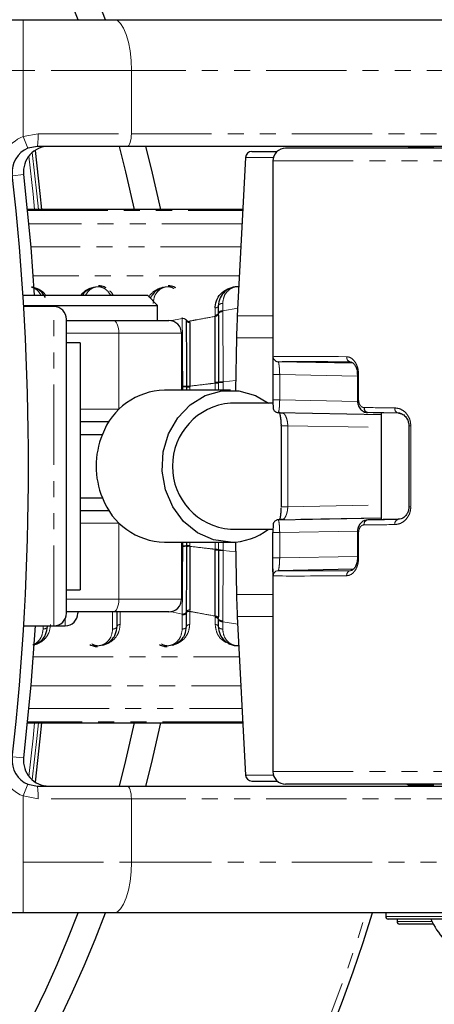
# Paper-space layout 'Wall Base Bracket' of a CAD drawing. Header units: millimetres. Extents: x 245 to 9339, y 492 to 8064.
# Tile 37 of 57: x 680 to 713, y 6021 to 6099. Entities that reach past the tile are written whole.
import ezdxf

# ---------------------------------------------------------------- set-up
doc = ezdxf.new("R2010")
doc.units = ezdxf.units.MM
doc.linetypes.add('PHANTOM', pattern=[12.7, 6.35, -1.27, 1.27, -1.27, 1.27, -1.27])
doc.layers.add('COMPONENT_GEOMETRY', color=7, linetype='Continuous')
doc.styles.add('SLDTEXTSTYLE0', font='TXT', dxfattribs={"width": 0.75})
doc.dimstyles.new('SLDDIMSTYLE0', dxfattribs={"dimtxt": 50, "dimasz": 3.302, "dimexe": 0, "dimexo": 0.0625, "dimgap": 12.5, "dimtad": 0, "dimtih": 1, "dimtoh": 1, "dimdec": 0, "dimrnd": 1e-09, "dimzin": 12, "dimdsep": 46, "dimtxsty": 'SLDTEXTSTYLE0', "dimsah": 1, "dimcen": 0.09, "dimadec": 0, "dimazin": 3, "dimtfac": 1, "dimtdec": 0, "dimtofl": 0, "dimtmove": 0, "dimatfit": 3, "dimfxl": 1, "dimfrac": 2, "dimtolj": 1, "dimtzin": 12, "dimarcsym": 0})

# ---------------------------------------------------------------- blocks, each defined once
blk = doc.blocks.new('_D_20')
at = {"layer": 'COMPONENT_GEOMETRY', "color": 7}
for p, q in [((4544.13, 6062.357), (4544.13, 3865.868)), ((463.185, 5957.357), (463.185, 3865.868)), ((463.185, 3869.043), (2429.769, 3869.043)), ((4544.13, 3869.043), (2577.546, 3869.043))]:
    blk.add_line(p, q, dxfattribs=at)
for points in [[(463.185, 3869.043), (466.487, 3868.535), (466.487, 3869.551)], [(4544.13, 3869.043), (4540.828, 3869.551), (4540.828, 3868.535)]]:
    blk.add_solid(points, dxfattribs=at)
at = {"layer": 'COMPONENT_GEOMETRY', "color": 7, "insert": (2429.769, 3893.809), "char_height": 50, "attachment_point": 1, "style": 'SLDTEXTSTYLE0'}
blk.add_mtext('4081', dxfattribs=at)

psp = doc.layouts.new('Wall Base Bracket')

# ---------------------------------------------------------------- linework, layer by layer
at = {"color": 7, "linetype": 'Continuous', "lineweight": 25}
for p, q in [((670.043, 6098.877), (680.268, 6098.877)), ((680.268, 6098.877), (687.45, 6098.877)), ((687.45, 6098.877), (729.859, 6098.877)), ((681.394, 6088.877), (680.643, 6088.731)), ((688.476, 6088.877), (681.394, 6088.877)), ((730.885, 6088.877), (688.476, 6088.877)), ((698.35, 6088.477), (700.351, 6088.477)), ((734.455, 6088.727), (701.013, 6088.727)), ((710.819, 6088.777), (712.676, 6088.777)), ((712.676, 6088.877), (712.676, 6088.727)), ((712.676, 6088.877), (712.676, 6088.727)), ((697.85, 6088.003), (697.195, 6075.498)), ((700.013, 6087.727), (700.013, 6071.716)), ((697.635, 6083.885), (680.596, 6083.885)), ((680.246, 6077.127), (690.085, 6077.127)), ((690.885, 6076.327), (690.085, 6077.127)), ((680.297, 6076.327), (690.885, 6076.327)), ((682.685, 6076.227), (680.303, 6076.227)), ((690.885, 6075.127), (690.885, 6076.327)), ((695.695, 6076.275), (695.695, 6075.701)), ((683.685, 6052.027), (683.685, 6075.227)), ((683.685, 6075.127), (687.388, 6075.127)), ((687.388, 6075.127), (691.785, 6075.127)), ((692.785, 6074.127), (692.785, 6069.627)), ((697.134, 6073.754), (697.062, 6069.609)), ((684.785, 6073.377), (683.685, 6073.377)), ((684.785, 6073.377), (684.785, 6053.877)), ((706.353, 6071.762), (700.429, 6071.871)), ((700.015, 6070.863), (700.015, 6068.862)), ((706.688, 6070.863), (706.688, 6068.862)), ((696.65, 6069.627), (691.439, 6069.627)), ((693.203, 6069.627), (693.203, 6069.887)), ((706.688, 6068.862), (706.688, 6068.862)), ((700.055, 6068.607), (696.65, 6068.607)), ((700.423, 6067.859), (708.576, 6067.708)), ((710.069, 6067.811), (707.504, 6067.859)), ((708.576, 6067.838), (708.576, 6059.415)), ((687.049, 6067.127), (684.785, 6067.127)), ((700.652, 6066.819), (700.652, 6060.435)), ((700.652, 6066.819), (700.652, 6066.819)), ((710.757, 6066.819), (710.757, 6060.435)), ((684.785, 6060.127), (687.049, 6060.127)), ((700.423, 6059.395), (708.576, 6059.546)), ((709.944, 6059.441), (707.504, 6059.395)), ((696.65, 6058.647), (700.015, 6058.647)), ((700.015, 6056.391), (700.015, 6058.391)), ((706.688, 6058.391), (706.688, 6056.391)), ((706.688, 6058.391), (706.688, 6058.391)), ((691.439, 6057.627), (696.65, 6057.627)), ((692.785, 6057.627), (692.785, 6053.127)), ((693.203, 6057.367), (693.203, 6057.627)), ((697.062, 6057.644), (697.134, 6053.5)), ((700.013, 6055.538), (700.013, 6039.527)), ((706.362, 6055.492), (700.429, 6055.383)), ((683.685, 6053.877), (684.785, 6053.877)), ((687.388, 6052.127), (683.685, 6052.127)), ((684.585, 6052.127), (684.585, 6052.028)), ((691.785, 6052.127), (687.388, 6052.127)), ((687.685, 6050.979), (687.685, 6052.127)), ((693.185, 6050.979), (693.185, 6052.077)), ((697.195, 6051.755), (697.85, 6039.251)), ((680.305, 6051.027), (682.685, 6051.027)), ((682.685, 6051.027), (683.585, 6051.027)), ((695.695, 6051.553), (695.695, 6050.979)), ((680.596, 6043.369), (697.635, 6043.369)), ((680.643, 6038.523), (681.394, 6038.377)), ((698.35, 6038.777), (700.351, 6038.777)), ((734.455, 6038.527), (701.013, 6038.527)), ((712.676, 6038.527), (712.676, 6038.377)), ((712.676, 6038.527), (712.676, 6038.377)), ((681.394, 6038.377), (688.476, 6038.377)), ((688.476, 6038.377), (730.885, 6038.377)), ((710.819, 6038.477), (712.676, 6038.477)), ((680.268, 6028.377), (670.043, 6028.377)), ((687.45, 6028.377), (680.268, 6028.377)), ((729.859, 6028.377), (687.45, 6028.377)), ((708.926, 6028.377), (708.926, 6028.077)), ((708.926, 6028.377), (708.926, 6028.077)), ((726.226, 6027.877), (709.126, 6027.877)), ((726.226, 6027.877), (709.126, 6027.877)), ((709.826, 6027.877), (709.826, 6027.677)), ((712.689, 6027.477), (710.026, 6027.477))]:
    psp.add_line(p, q, dxfattribs=at)
at = {"color": 8, "linetype": 'PHANTOM', "lineweight": 18}
for p, q in [((680.268, 6098.877), (680.268, 6094.877)), ((680.268, 6094.877), (670.36, 6094.877)), ((688.818, 6094.877), (680.268, 6094.877)), ((680.268, 6089.658), (680.268, 6094.877)), ((688.818, 6089.877), (688.818, 6094.877)), ((731.227, 6094.877), (688.818, 6094.877)), ((680.268, 6089.658), (681.441, 6089.877)), ((681.441, 6089.877), (688.818, 6089.877)), ((688.818, 6089.877), (731.227, 6089.877)), ((680.268, 6089.658), (680.643, 6088.731)), ((700.051, 6088.003), (697.85, 6088.003)), ((700.013, 6087.727), (734.694, 6087.727)), ((680.306, 6086.655), (679.417, 6086.556)), ((697.635, 6083.884), (680.596, 6083.884)), ((680.603, 6083.812), (697.631, 6083.812)), ((697.576, 6082.758), (680.703, 6082.758)), ((697.481, 6080.952), (680.862, 6080.952)), ((697.361, 6078.665), (681.04, 6078.665)), ((682.685, 6051.027), (682.685, 6076.227)), ((695.448, 6075.559), (695.448, 6076.127)), ((696.04, 6076.481), (696.04, 6075.899)), ((696.04, 6075.899), (697.227, 6076.107)), ((696.04, 6075.899), (696.04, 6075.835)), ((691.881, 6075.107), (692.84, 6075.3)), ((692.84, 6075.3), (692.84, 6075.368)), ((693.185, 6075.11), (693.185, 6075.177)), ((693.432, 6075.086), (693.431, 6075.041)), ((693.431, 6075.041), (693.431, 6074.976)), ((695.448, 6075.454), (695.448, 6075.559)), ((695.695, 6075.701), (695.695, 6075.638)), ((697.195, 6075.498), (700.013, 6075.498)), ((687.838, 6074.127), (683.685, 6074.127)), ((687.838, 6074.127), (687.838, 6068.127)), ((692.785, 6074.127), (687.838, 6074.127)), ((700.013, 6073.754), (697.134, 6073.754)), ((697.076, 6070.394), (696.082, 6070.284)), ((700.545, 6070.863), (700.015, 6070.863)), ((700.545, 6070.863), (706.688, 6070.749)), ((700.545, 6068.862), (700.545, 6070.863)), ((706.688, 6070.863), (706.785, 6070.863)), ((706.785, 6068.862), (706.785, 6070.863)), ((692.885, 6069.907), (692.785, 6069.894)), ((692.885, 6069.907), (692.885, 6069.953)), ((692.885, 6069.627), (692.885, 6069.907)), ((693.203, 6069.932), (693.203, 6069.961)), ((693.203, 6069.887), (693.203, 6069.932)), ((693.431, 6069.948), (693.431, 6069.917)), ((693.431, 6069.917), (693.431, 6069.873)), ((693.431, 6069.873), (693.431, 6069.627)), ((695.449, 6070.212), (695.449, 6070.252)), ((695.449, 6070.185), (695.449, 6070.212)), ((695.449, 6069.627), (695.449, 6070.185)), ((695.713, 6070.267), (695.713, 6070.225)), ((695.713, 6070.226), (695.713, 6070.197)), ((695.713, 6070.197), (695.713, 6069.627)), ((696.082, 6070.284), (696.082, 6070.242)), ((700.545, 6068.862), (700.015, 6068.862)), ((706.694, 6068.749), (700.545, 6068.862)), ((706.688, 6068.862), (706.785, 6068.862)), ((684.785, 6068.127), (687.838, 6068.127)), ((687.838, 6068.127), (687.838, 6068.101)), ((708.576, 6067.689), (700.747, 6067.833)), ((701.182, 6066.819), (700.652, 6066.819)), ((701.182, 6066.819), (708.576, 6066.683)), ((701.182, 6066.819), (701.182, 6060.435)), ((710.758, 6066.819), (710.913, 6066.819)), ((710.913, 6066.819), (710.913, 6060.435)), ((701.182, 6060.435), (700.652, 6060.435)), ((701.182, 6060.435), (708.576, 6060.571)), ((710.757, 6060.435), (710.913, 6060.435)), ((708.576, 6059.565), (700.747, 6059.421)), ((687.838, 6059.127), (684.785, 6059.127)), ((687.838, 6059.153), (687.838, 6059.127)), ((687.838, 6059.127), (687.838, 6053.127)), ((700.545, 6058.391), (700.015, 6058.391)), ((706.705, 6058.505), (700.545, 6058.391)), ((700.545, 6058.391), (700.545, 6056.391)), ((706.688, 6058.391), (706.785, 6058.391)), ((706.785, 6058.391), (706.785, 6056.391)), ((692.885, 6057.347), (692.785, 6057.359)), ((692.885, 6057.301), (692.885, 6057.347)), ((693.203, 6057.322), (693.203, 6057.367)), ((693.203, 6057.292), (693.203, 6057.322)), ((693.431, 6057.627), (693.431, 6057.381)), ((693.431, 6057.381), (693.431, 6057.336)), ((693.431, 6057.336), (693.431, 6057.306)), ((695.449, 6057.069), (695.449, 6057.627)), ((695.713, 6057.627), (695.713, 6057.057)), ((696.082, 6057.627), (696.082, 6057.011)), ((695.449, 6057.042), (695.449, 6057.069)), ((695.449, 6057.002), (695.449, 6057.042)), ((695.713, 6057.057), (695.713, 6057.028)), ((695.713, 6057.029), (695.713, 6056.987)), ((696.082, 6057.011), (696.082, 6056.97)), ((697.076, 6056.86), (696.082, 6056.97)), ((700.545, 6056.391), (700.015, 6056.391)), ((700.545, 6056.391), (706.688, 6056.504)), ((706.785, 6056.391), (706.688, 6056.391)), ((700.013, 6053.5), (697.134, 6053.5)), ((683.685, 6053.127), (687.838, 6053.127)), ((687.838, 6053.127), (692.785, 6053.127)), ((687.34, 6050.772), (687.34, 6052.127)), ((687.932, 6052.127), (687.932, 6051.127)), ((691.881, 6052.147), (692.84, 6051.954)), ((692.84, 6050.772), (692.84, 6051.886)), ((693.185, 6052.077), (693.185, 6052.144)), ((693.431, 6052.277), (693.431, 6052.168)), ((693.432, 6052.168), (693.432, 6051.127)), ((695.448, 6051.757), (695.449, 6051.8)), ((695.448, 6051.695), (695.448, 6051.757)), ((697.195, 6051.755), (700.013, 6051.755)), ((681.84, 6050.772), (681.84, 6051.027)), ((683.585, 6051.027), (683.585, 6051.591)), ((695.448, 6051.127), (695.448, 6051.695)), ((695.695, 6051.658), (695.695, 6051.616)), ((695.695, 6051.616), (695.695, 6051.553)), ((696.04, 6051.419), (696.04, 6051.355)), ((696.04, 6051.355), (697.227, 6051.147)), ((696.04, 6051.355), (696.04, 6050.772)), ((681.04, 6048.589), (697.361, 6048.589)), ((680.862, 6046.302), (697.481, 6046.302)), ((680.703, 6044.496), (697.576, 6044.496)), ((680.596, 6043.369), (697.635, 6043.369)), ((697.631, 6043.441), (680.603, 6043.441)), ((680.306, 6040.598), (679.417, 6040.697)), ((700.013, 6039.527), (734.694, 6039.527)), ((680.268, 6037.596), (680.643, 6038.523)), ((700.051, 6039.251), (697.85, 6039.251)), ((680.268, 6037.596), (680.268, 6032.377)), ((681.441, 6037.377), (680.268, 6037.596)), ((688.818, 6037.377), (681.441, 6037.377)), ((688.818, 6037.377), (688.818, 6032.377)), ((731.227, 6037.377), (688.818, 6037.377)), ((670.36, 6032.377), (680.268, 6032.377)), ((680.268, 6028.377), (680.268, 6032.377)), ((680.268, 6032.377), (688.818, 6032.377)), ((688.818, 6032.377), (731.227, 6032.377)), ((708.926, 6028.077), (726.426, 6028.077)), ((709.826, 6027.677), (712.588, 6027.677))]:
    psp.add_line(p, q, dxfattribs=at)
at = {"color": 8, "linetype": 'PHANTOM', "lineweight": 18, "flags": 128}
for points in [[(687.45, 6098.877), (687.717, 6098.8), (687.974, 6098.572), (688.21, 6098.203), (688.418, 6097.705), (688.588, 6097.099), (688.714, 6096.408), (688.792, 6095.657), (688.818, 6094.877)], [(688.818, 6089.877), (688.812, 6089.682), (688.792, 6089.494), (688.761, 6089.321), (688.718, 6089.17), (688.666, 6089.045), (688.607, 6088.953), (688.543, 6088.896), (688.476, 6088.877)], [(680.986, 6088.39), (681.345, 6085.13), (681.468, 6083.885)], [(681.174, 6083.885), (681.054, 6085.1), (680.724, 6088.116)], [(687.388, 6075.127), (687.476, 6075.108), (687.56, 6075.051), (687.638, 6074.958), (687.706, 6074.834), (687.762, 6074.682), (687.804, 6074.51), (687.83, 6074.322), (687.838, 6074.127)], [(687.388, 6052.127), (687.476, 6052.146), (687.56, 6052.203), (687.638, 6052.295), (687.706, 6052.42), (687.762, 6052.571), (687.804, 6052.744), (687.83, 6052.932), (687.838, 6053.127)], [(680.724, 6039.138), (681.054, 6042.154), (681.174, 6043.369)], [(681.468, 6043.369), (681.345, 6042.124), (680.986, 6038.864)], [(688.476, 6038.377), (688.543, 6038.358), (688.607, 6038.301), (688.666, 6038.208), (688.718, 6038.084), (688.761, 6037.932), (688.792, 6037.76), (688.812, 6037.572), (688.818, 6037.377)], [(687.45, 6028.377), (687.717, 6028.454), (687.974, 6028.681), (688.21, 6029.051), (688.418, 6029.548), (688.588, 6030.155), (688.714, 6030.846), (688.792, 6031.597), (688.818, 6032.377)]]:
    psp.add_lwpolyline(points, dxfattribs=at)
at = {"color": 7, "linetype": 'Continuous', "lineweight": 25, "flags": 128}
for points in [[(681.214, 6088.56), (681.589, 6085.155), (681.715, 6083.885)], [(689.068, 6083.885), (688.391, 6086.861), (687.876, 6088.877)], [(689.945, 6088.877), (690.387, 6087.116), (691.111, 6083.885)], [(680.306, 6086.655), (680.865, 6080.914), (681.146, 6077.127)], [(696.65, 6057.627), (695.306, 6057.815), (694.047, 6058.369), (692.951, 6059.253), (692.087, 6060.412), (691.51, 6061.773), (691.256, 6063.25), (691.341, 6064.751), (691.76, 6066.182), (692.486, 6067.451), (693.474, 6068.481), (694.661, 6069.206), (695.973, 6069.58), (697.328, 6069.58), (698.64, 6069.206), (699.665, 6068.607)], [(700.423, 6059.395), (700.346, 6059.386), (700.303, 6059.375)], [(681.203, 6051.027), (680.865, 6046.34), (680.306, 6040.598)], [(681.715, 6043.369), (681.589, 6042.099), (681.214, 6038.694)], [(687.876, 6038.377), (688.391, 6040.393), (689.068, 6043.369)], [(691.111, 6043.369), (690.387, 6040.138), (689.945, 6038.377)]]:
    psp.add_lwpolyline(points, dxfattribs=at)
at = {"color": 7, "linetype": 'Continuous', "lineweight": 25}
for centre, radius, start, end in [((593.185, 6063.627), 100, 20.6403, 339.3597), ((593.185, 6063.627), 98, 21.0814, 338.9186), ((681.394, 6086.877), 2, 112.04166, 186.35649), ((682.294, 6086.877), 2, 90, 186.35649), ((698.35, 6087.977), 0.5, 90, 177), ((701.013, 6087.727), 1, 90, 180), ((710.819, 6088.277), 0.5, 90, 115.84193), ((472.685, 6063.627), 208, 353.64351, 6.35649), ((682.685, 6075.227), 1, 0, 90), ((691.785, 6074.127), 1, 0, 90), ((747.127, 6072.882), 50, 177, 179), ((691.56, 6064.259), 5.369, 91.28485, 159.64484), ((697.06, 6063.627), 4.997, 94.70681, 265.29319), ((707.571, 6068.213), 0.361, 172.72817, 259.27056), ((700.43, 6068.258), 0.399, 245.26176, 269.07235), ((692.629, 6063.627), 6.595, 157.72302, 202.27698), ((691.585, 6063.03), 5.405, 200.61368, 268.45663), ((696.617, 6062.689), 5.063, 270.37442, 307.01307), ((747.127, 6054.372), 50, 181, 183), ((691.785, 6053.127), 1, 270, 0), ((682.685, 6052.027), 1, 270, 0), ((683.585, 6052.027), 1, 270, 0), ((681.394, 6040.377), 2, 173.64351, 247.95834), ((682.294, 6040.377), 2, 173.64351, 270), ((701.013, 6039.527), 1, 180, 270), ((698.35, 6039.277), 0.5, 183, 270), ((710.819, 6038.977), 0.5, 244.15807, 270), ((593.185, 6063.627), 120, 270, 342.9174), ((709.126, 6028.077), 0.2, 180, 270), ((710.026, 6027.677), 0.2, 180, 270), ((717.676, 6030.127), 5.647, 203.47789, 242.29913)]:
    psp.add_arc(centre, radius, start, end, dxfattribs=at)
at = {"color": 8, "linetype": 'PHANTOM', "lineweight": 18}
for centre, radius, start, end in [((676.076, 6089.627), 5.37, 351.96611, 2.66233), ((681.394, 6086.877), 3, 112.04166, 186.35649), ((696.003, 6075.564), 0.338, 83.77682, 156.05829), ((692.88, 6074.964), 0.338, 25.61759, 96.79022), ((693.402, 6075.216), 0.242, 206.04079, 276.883), ((695.474, 6075.798), 0.241, 263.77682, 336.05829), ((700.436, 6072.271), 0.4, 179.99124, 269.02052), ((706.205, 6072.233), 0.366, 174.07079, 261.52084), ((692.95, 6068.383), 1.525, 80.42762, 92.43389), ((693.381, 6071.029), 1.082, 260.53807, 272.6216), ((693.384, 6070.962), 1.09, 260.43264, 272.43283), ((695.498, 6071.788), 1.537, 268.20123, 278.05155), ((695.503, 6071.899), 1.715, 268.21149, 277.03687), ((696.011, 6067.904), 2.381, 88.28304, 97.18478), ((709.998, 6068.175), 0.354, 170.51852, 254.68342), ((707.571, 6059.041), 0.361, 100.72944, 187.27183), ((709.998, 6059.079), 0.354, 105.31658, 189.48148), ((692.95, 6058.871), 1.525, 267.56611, 279.57238), ((693.384, 6056.292), 1.09, 87.56717, 99.56736), ((693.381, 6056.225), 1.082, 87.3784, 99.46193), ((695.503, 6055.355), 1.715, 82.96313, 91.78851), ((695.498, 6055.466), 1.537, 81.94845, 91.79877), ((696.011, 6059.35), 2.381, 262.81522, 271.71696), ((700.436, 6054.983), 0.4, 90.97948, 180.00876), ((706.205, 6055.021), 0.366, 98.47916, 185.92921), ((692.88, 6052.29), 0.338, 263.20978, 334.38241), ((693.402, 6052.038), 0.242, 83.11699, 153.95921), ((695.474, 6051.455), 0.241, 23.94171, 96.22318), ((695.474, 6051.559), 0.242, 24.27163, 96.07995), ((696.003, 6051.69), 0.338, 203.94171, 276.22318), ((681.394, 6040.377), 3, 173.64351, 247.95834), ((676.076, 6037.626), 5.37, 357.33767, 8.03389), ((593.185, 6063.627), 119.5, 270, 342.84372)]:
    psp.add_arc(centre, radius, start, end, dxfattribs=at)
for centre, major_axis, ratio, start_param, end_param in [((728.013, 6071.812), (28, -0.453), 0.005884, 2.484714, 3.100424), ((728.006, 6071.412), (27.6, -0.453), 0.005969, 2.484717, 3.100427), ((728.013, 6067.812), (28, -0.453), 0.005884, 2.286203, 2.408156), ((728.006, 6067.412), (27.6, -0.453), 0.005969, 2.286206, 2.408159), ((728.013, 6059.442), (28, 0.453), 0.005884, 3.875029, 3.996982), ((728.006, 6059.842), (27.6, 0.453), 0.005969, 3.875026, 3.996979), ((728.013, 6055.442), (28, 0.453), 0.005884, 3.182761, 3.798472), ((728.006, 6055.842), (27.6, 0.453), 0.005969, 3.182759, 3.798469)]:
    psp.add_ellipse(centre, major_axis=major_axis, ratio=ratio, start_param=start_param, end_param=end_param, dxfattribs=at)
at = {"color": 7, "linetype": 'Continuous', "lineweight": 25}
for centre, major_axis, start_param, end_param in [((728.006, 6067.412), (27.6, -0.453), 3.176984, 3.298937), ((728.006, 6059.842), (27.6, 0.453), 2.984248, 3.106201)]:
    psp.add_ellipse(centre, major_axis=major_axis, ratio=0.005969, start_param=start_param, end_param=end_param, dxfattribs=at)
for points, knots in [([(682.025, 6076.954), (681.924, 6077.117), (681.754, 6077.391), (681.358, 6077.639), (681.085, 6077.746), (680.952, 6077.758), (680.929, 6077.76)], [0, 0, 0, 0, 0.456921, 0.767867, 0.959152, 1, 1, 1, 1]), ([(685.837, 6077.743), (685.804, 6077.734), (685.643, 6077.691), (685.297, 6077.519), (685.055, 6077.299), (684.96, 6077.132), (684.957, 6077.127)], [0, 0, 0, 0, 0.081369, 0.39528, 0.980228, 1, 1, 1, 1]), ([(686.833, 6077.703), (686.725, 6077.757), (686.541, 6077.849), (686.32, 6077.861), (686.228, 6077.866)], [0, 0, 0, 0, 0.582959, 1, 1, 1, 1]), ([(687.391, 6077.127), (687.34, 6077.215), (687.271, 6077.333), (687.155, 6077.429), (687.126, 6077.453)], [0, 0, 0, 0, 0.746078, 1, 1, 1, 1]), ([(691.337, 6077.743), (691.304, 6077.734), (691.143, 6077.691), (690.791, 6077.521), (690.524, 6077.228), (690.351, 6076.989), (690.332, 6076.895), (690.329, 6076.882)], [0, 0, 0, 0, 0.0629719, 0.3059102, 0.7586061, 0.968464, 1, 1, 1, 1]), ([(692.333, 6077.703), (692.225, 6077.757), (692.041, 6077.849), (691.82, 6077.861), (691.728, 6077.866)], [0, 0, 0, 0, 0.582959, 1, 1, 1, 1]), ([(695.448, 6076.127), (695.449, 6076.151), (695.452, 6076.392), (695.564, 6076.828), (695.917, 6077.318), (696.37, 6077.599), (696.675, 6077.721), (696.818, 6077.735), (696.829, 6077.736)], [0, 0, 0, 0, 0.034092, 0.345994, 0.646826, 0.854084, 0.988686, 1, 1, 1, 1]), ([(697.314, 6077.772), (697.272, 6077.777), (697.127, 6077.797), (696.865, 6077.758), (696.514, 6077.644), (696.123, 6077.377), (695.775, 6076.913), (695.723, 6076.498), (695.695, 6076.275)], [0, 0, 0, 0, 0.041508, 0.143391, 0.250153, 0.424353, 0.689715, 1, 1, 1, 1]), ([(693.203, 6069.961), (693.203, 6070.058), (693.2, 6071.005), (693.196, 6072.334), (693.19, 6073.946), (693.187, 6074.687), (693.185, 6075.11)], [0, 0, 0, 0, 0.051672, 0.505066, 0.717512, 1, 1, 1, 1]), ([(695.449, 6070.252), (695.449, 6070.326), (695.449, 6071.285), (695.449, 6072.621), (695.449, 6074.183), (695.449, 6074.965), (695.449, 6075.388), (695.449, 6075.454)], [0, 0, 0, 0, 0.038421, 0.501138, 0.704054, 0.953619, 1, 1, 1, 1]), ([(695.695, 6075.638), (695.695, 6075.556), (695.697, 6075.109), (695.7, 6074.291), (695.706, 6072.624), (695.71, 6071.246), (695.713, 6070.267)], [0, 0, 0, 0, 0.055685, 0.303138, 0.50423, 1, 1, 1, 1]), ([(693.431, 6074.976), (693.431, 6074.947), (693.431, 6074.549), (693.431, 6073.796), (693.431, 6072.182), (693.431, 6070.87), (693.431, 6069.948)], [0, 0, 0, 0, 0.021195, 0.282969, 0.495586, 1, 1, 1, 1]), ([(700.017, 6072.081), (700.016, 6072.035), (700.011, 6071.916), (700.013, 6071.566), (700.014, 6071.179), (700.015, 6070.94), (700.015, 6070.863)], [0, 0, 0, 0, 0.2009436, 0.5334996, 0.849233, 1, 1, 1, 1]), ([(706.17, 6071.857), (706.204, 6071.856), (706.269, 6071.855), (706.448, 6071.695), (706.594, 6071.43), (706.681, 6071.133), (706.68, 6070.934), (706.68, 6070.862)], [0, 0, 0, 0, 0.239021, 0.46323, 0.666668, 0.879951, 1, 1, 1, 1]), ([(700.015, 6068.862), (700.015, 6068.832), (700.015, 6068.734), (700.015, 6068.626), (700.016, 6068.571), (700.016, 6068.568)], [0, 0, 0, 0, 0.293007, 0.958254, 1, 1, 1, 1]), ([(706.697, 6068.862), (706.695, 6068.821), (706.687, 6068.654), (706.774, 6068.361), (706.968, 6068.071), (707.232, 6067.89), (707.418, 6067.872), (707.504, 6067.864)], [0, 0, 0, 0, 0.082159, 0.32898, 0.593444, 0.813621, 1, 1, 1, 1]), ([(700.016, 6068.568), (700.016, 6068.528), (700.017, 6068.416), (700.021, 6068.309), (700.025, 6068.238), (700.037, 6068.166), (700.064, 6068.086), (700.118, 6068.001), (700.188, 6067.929), (700.247, 6067.907), (700.266, 6067.9)], [0, 0, 0, 0, 0.13772, 0.381793, 0.545478, 0.633775, 0.708839, 0.812444, 0.940276, 1, 1, 1, 1]), ([(700.511, 6067.908), (700.513, 6067.902), (700.526, 6067.871), (700.572, 6067.708), (700.621, 6067.411), (700.651, 6067.079), (700.649, 6066.883), (700.648, 6066.819)], [0, 0, 0, 0, 0.048838, 0.289747, 0.602162, 0.869881, 1, 1, 1, 1]), ([(709.926, 6067.807), (710.019, 6067.803), (710.206, 6067.794), (710.478, 6067.582), (710.662, 6067.301), (710.752, 6067.034), (710.749, 6066.875), (710.749, 6066.819)], [0, 0, 0, 0, 0.262738, 0.529198, 0.738317, 0.908061, 1, 1, 1, 1]), ([(684.785, 6066.127), (684.996, 6066.127), (685.574, 6066.127), (686.157, 6066.127), (686.526, 6066.127)], [0, 0, 0, 0, 0.366291, 1, 1, 1, 1]), ([(684.785, 6061.127), (684.996, 6061.127), (685.574, 6061.127), (686.157, 6061.127), (686.526, 6061.127)], [0, 0, 0, 0, 0.366291, 1, 1, 1, 1]), ([(700.647, 6060.344), (700.647, 6060.277), (700.645, 6060.077), (700.611, 6059.772), (700.56, 6059.491), (700.528, 6059.4), (700.514, 6059.36)], [0, 0, 0, 0, 0.149109, 0.440993, 0.757394, 1, 1, 1, 1]), ([(710.756, 6060.435), (710.756, 6060.43), (710.766, 6060.328), (710.721, 6060.121), (710.606, 6059.846), (710.406, 6059.609), (710.156, 6059.446), (709.988, 6059.439), (709.908, 6059.436)], [0, 0, 0, 0, 0.00821, 0.166547, 0.333583, 0.531421, 0.774882, 1, 1, 1, 1]), ([(700.303, 6059.372), (700.27, 6059.359), (700.204, 6059.334), (700.129, 6059.264), (700.077, 6059.191), (700.049, 6059.125), (700.035, 6059.073), (700.028, 6059.033), (700.022, 6058.973), (700.018, 6058.881), (700.015, 6058.7), (700.015, 6058.524), (700.015, 6058.422), (700.015, 6058.391)], [0, 0, 0, 0, 0.078691, 0.156184, 0.2223, 0.277849, 0.321457, 0.360493, 0.418109, 0.594488, 0.774867, 0.932549, 1, 1, 1, 1]), ([(707.501, 6059.384), (707.418, 6059.378), (707.238, 6059.366), (706.996, 6059.203), (706.806, 6058.95), (706.695, 6058.662), (706.701, 6058.465), (706.703, 6058.391)], [0, 0, 0, 0, 0.180237, 0.391966, 0.613017, 0.85466, 1, 1, 1, 1]), ([(693.185, 6052.144), (693.185, 6052.175), (693.187, 6052.583), (693.19, 6053.354), (693.196, 6055.005), (693.2, 6056.348), (693.203, 6057.292)], [0, 0, 0, 0, 0.022107, 0.283651, 0.496206, 1, 1, 1, 1]), ([(693.431, 6057.306), (693.431, 6057.213), (693.431, 6056.292), (693.431, 6054.997), (693.431, 6053.42), (693.431, 6052.693), (693.431, 6052.277)], [0, 0, 0, 0, 0.050673, 0.503819, 0.716324, 1, 1, 1, 1]), ([(695.449, 6051.8), (695.449, 6051.866), (695.449, 6052.289), (695.449, 6053.072), (695.449, 6054.698), (695.449, 6056.044), (695.449, 6057.002)], [0, 0, 0, 0, 0.0466064, 0.2962956, 0.499313, 1, 1, 1, 1]), ([(695.713, 6056.987), (695.713, 6056.913), (695.71, 6055.932), (695.706, 6054.565), (695.7, 6052.964), (695.697, 6052.161), (695.695, 6051.727), (695.695, 6051.658)], [0, 0, 0, 0, 0.038183, 0.500666, 0.703622, 0.953369, 1, 1, 1, 1]), ([(700.014, 6055.293), (700.014, 6055.303), (700.011, 6055.392), (700.013, 6055.692), (700.014, 6056.074), (700.015, 6056.314), (700.015, 6056.391)], [0, 0, 0, 0, 0.047595, 0.443972, 0.820299, 1, 1, 1, 1]), ([(706.685, 6056.391), (706.686, 6056.376), (706.694, 6056.248), (706.649, 6056), (706.54, 6055.702), (706.381, 6055.487), (706.234, 6055.389), (706.182, 6055.389), (706.158, 6055.39)], [0, 0, 0, 0, 0.023937, 0.213792, 0.408242, 0.610928, 0.824119, 1, 1, 1, 1]), ([(681.039, 6049.515), (681.056, 6049.517), (681.203, 6049.54), (681.487, 6049.685), (681.821, 6049.954), (682.113, 6050.396), (682.158, 6050.759), (682.185, 6050.979)], [0, 0, 0, 0, 0.019593, 0.174111, 0.402339, 0.637038, 1, 1, 1, 1]), ([(686.543, 6049.511), (686.576, 6049.52), (686.737, 6049.563), (687.086, 6049.734), (687.37, 6050.022), (687.623, 6050.453), (687.659, 6050.758), (687.685, 6050.979)], [0, 0, 0, 0, 0.0414369, 0.2012956, 0.4991793, 0.6372704, 1, 1, 1, 1]), ([(692.043, 6049.511), (692.076, 6049.52), (692.237, 6049.563), (692.586, 6049.734), (692.87, 6050.022), (693.123, 6050.453), (693.159, 6050.758), (693.185, 6050.979)], [0, 0, 0, 0, 0.041437, 0.201296, 0.499179, 0.63727, 1, 1, 1, 1]), ([(695.695, 6050.979), (695.722, 6050.759), (695.772, 6050.359), (696.1, 6049.904), (696.479, 6049.627), (696.846, 6049.498), (697.127, 6049.456), (697.274, 6049.476), (697.314, 6049.482)], [0, 0, 0, 0, 0.30587, 0.554704, 0.73129, 0.855194, 0.959996, 1, 1, 1, 1]), ([(685.547, 6049.551), (685.654, 6049.497), (685.839, 6049.405), (686.06, 6049.393), (686.151, 6049.388)], [0, 0, 0, 0, 0.582959, 1, 1, 1, 1]), ([(691.047, 6049.551), (691.154, 6049.497), (691.339, 6049.405), (691.56, 6049.393), (691.651, 6049.388)], [0, 0, 0, 0, 0.582959, 1, 1, 1, 1])]:
    psp.add_open_spline(points, degree=3, knots=knots, dxfattribs=at)
at = {"color": 8, "linetype": 'PHANTOM', "lineweight": 18}
for points, knots in [([(681.673, 6077.127), (681.593, 6077.257), (681.459, 6077.474), (681.176, 6077.683), (680.989, 6077.739), (680.929, 6077.757)], [0, 0, 0, 0, 0.5070868, 0.8412642, 1, 1, 1, 1]), ([(680.93, 6077.749), (680.98, 6077.745), (681.163, 6077.731), (681.502, 6077.603), (681.854, 6077.404), (681.991, 6077.204), (682.043, 6077.127)], [0, 0, 0, 0, 0.097436, 0.355754, 0.751941, 1, 1, 1, 1]), ([(684.821, 6077.127), (684.941, 6077.263), (685.144, 6077.493), (685.516, 6077.661), (685.707, 6077.711), (685.747, 6077.722)], [0, 0, 0, 0, 0.536909, 0.901806, 1, 1, 1, 1]), ([(687.173, 6077.127), (687.094, 6077.259), (686.961, 6077.477), (686.657, 6077.687), (686.396, 6077.781), (686.169, 6077.803), (685.944, 6077.771), (685.701, 6077.673), (685.412, 6077.466), (685.281, 6077.257), (685.198, 6077.127)], [0, 0, 0, 0, 0.211131, 0.350207, 0.437597, 0.506092, 0.574437, 0.663676, 0.789162, 1, 1, 1, 1]), ([(690.191, 6076.965), (690.207, 6076.995), (690.324, 6077.203), (690.618, 6077.47), (691.015, 6077.661), (691.206, 6077.711), (691.247, 6077.722)], [0, 0, 0, 0, 0.087955, 0.617141, 0.918818, 1, 1, 1, 1]), ([(692.188, 6077.642), (692.161, 6077.662), (692.076, 6077.724), (691.894, 6077.78), (691.669, 6077.804), (691.444, 6077.771), (691.2, 6077.673), (690.915, 6077.463), (690.618, 6077.07), (690.569, 6076.701), (690.54, 6076.481)], [0, 0, 0, 0, 0.039867, 0.126673, 0.194708, 0.262596, 0.351237, 0.475884, 0.688008, 1, 1, 1, 1]), ([(697.315, 6077.782), (697.266, 6077.788), (697.15, 6077.804), (696.943, 6077.769), (696.7, 6077.673), (696.415, 6077.463), (696.118, 6077.07), (696.069, 6076.701), (696.04, 6076.481)], [0, 0, 0, 0, 0.057028, 0.136523, 0.240319, 0.386276, 0.634666, 1, 1, 1, 1]), ([(695.695, 6076.275), (695.701, 6076.293), (695.718, 6076.343), (695.786, 6076.413), (695.902, 6076.47), (695.994, 6076.478), (696.04, 6076.481)], [0, 0, 0, 0, 0.161092, 0.440728, 0.720364, 1, 1, 1, 1]), ([(695.695, 6075.638), (695.701, 6075.655), (695.718, 6075.703), (695.787, 6075.77), (695.903, 6075.824), (695.994, 6075.831), (696.04, 6075.835)], [0, 0, 0, 0, 0.160996, 0.440664, 0.720332, 1, 1, 1, 1]), ([(696.04, 6075.835), (696.045, 6075.304), (696.053, 6074.497), (696.068, 6072.654), (696.076, 6071.293), (696.082, 6070.284)], [0, 0, 0, 0, 0.331863, 0.504238, 1, 1, 1, 1]), ([(692.885, 6069.953), (692.884, 6070.091), (692.879, 6070.732), (692.872, 6071.714), (692.863, 6072.762), (692.853, 6073.96), (692.846, 6074.731), (692.84, 6075.3)], [0, 0, 0, 0, 0.071059, 0.328707, 0.508594, 0.637825, 1, 1, 1, 1]), ([(693.185, 6075.177), (693.193, 6075.158), (693.208, 6075.121), (693.267, 6075.077), (693.344, 6075.047), (693.402, 6075.043), (693.431, 6075.041)], [0, 0, 0, 0, 0.249999, 0.499999, 0.749999, 1, 1, 1, 1]), ([(693.432, 6075.086), (693.658, 6075.128), (694.329, 6075.253), (695.002, 6075.374), (695.448, 6075.454)], [0, 0, 0, 0, 0.336526, 1, 1, 1, 1]), ([(695.695, 6075.638), (695.687, 6075.615), (695.671, 6075.57), (695.613, 6075.513), (695.536, 6075.471), (695.478, 6075.46), (695.449, 6075.454)], [0, 0, 0, 0, 0.250067, 0.5000787, 0.75005, 1, 1, 1, 1]), ([(700.036, 6072.271), (700.03, 6072.261), (700.02, 6072.247), (700.018, 6072.118), (700.017, 6072.081)], [0, 0, 0, 0, 0.712154, 1, 1, 1, 1]), ([(706.785, 6070.863), (706.775, 6071.014), (706.754, 6071.318), (706.599, 6071.725), (706.371, 6072.044), (706.104, 6072.237), (705.922, 6072.261), (705.841, 6072.271)], [0, 0, 0, 0, 0.199752, 0.399876, 0.607041, 0.826549, 1, 1, 1, 1]), ([(700.545, 6070.863), (700.544, 6070.918), (700.542, 6071.089), (700.525, 6071.371), (700.493, 6071.644), (700.457, 6071.832), (700.439, 6071.858), (700.429, 6071.871)], [0, 0, 0, 0, 0.100508, 0.312181, 0.53761, 0.768432, 1, 1, 1, 1]), ([(693.203, 6069.932), (693.199, 6069.933), (693.189, 6069.938), (693.129, 6069.945), (693.02, 6069.951), (692.93, 6069.952), (692.885, 6069.953)], [0, 0, 0, 0, 0.161023, 0.440682, 0.720341, 1, 1, 1, 1]), ([(695.449, 6070.185), (695.249, 6070.162), (694.576, 6070.084), (693.903, 6070.004), (693.431, 6069.948)], [0, 0, 0, 0, 0.297159, 1, 1, 1, 1]), ([(696.082, 6070.242), (696.036, 6070.242), (695.944, 6070.242), (695.821, 6070.238), (695.744, 6070.232), (695.721, 6070.227), (695.713, 6070.226)], [0, 0, 0, 0, 0.279621, 0.559243, 0.838864, 1, 1, 1, 1]), ([(696.082, 6070.242), (696.082, 6070.143), (696.082, 6069.938), (696.082, 6069.732), (696.082, 6069.627)], [0, 0, 0, 0, 0.486157, 1, 1, 1, 1]), ([(700.423, 6067.859), (700.436, 6067.871), (700.462, 6067.897), (700.5, 6068.092), (700.529, 6068.373), (700.542, 6068.648), (700.544, 6068.812), (700.545, 6068.862)], [0, 0, 0, 0, 0.229764, 0.461988, 0.689005, 0.904491, 1, 1, 1, 1]), ([(707.214, 6068.258), (707.174, 6068.263), (707.086, 6068.274), (706.965, 6068.358), (706.865, 6068.494), (706.798, 6068.668), (706.789, 6068.798), (706.785, 6068.862)], [0, 0, 0, 0, 0.18302, 0.400043, 0.604373, 0.802384, 1, 1, 1, 1]), ([(710.913, 6066.819), (710.901, 6066.961), (710.877, 6067.246), (710.695, 6067.629), (710.424, 6067.947), (710.062, 6068.181), (709.789, 6068.216), (709.649, 6068.233)], [0, 0, 0, 0, 0.178374, 0.356819, 0.547919, 0.766995, 1, 1, 1, 1]), ([(701.182, 6066.819), (701.182, 6066.841), (701.18, 6066.957), (701.164, 6067.095), (701.119, 6067.327), (701.037, 6067.57), (700.894, 6067.786), (700.796, 6067.818), (700.747, 6067.833)], [0, 0, 0, 0, 0.037552, 0.192543, 0.235301, 0.473994, 0.7355, 1, 1, 1, 1]), ([(701.182, 6060.435), (701.182, 6060.412), (701.18, 6060.297), (701.164, 6060.158), (701.119, 6059.927), (701.037, 6059.684), (700.894, 6059.467), (700.796, 6059.436), (700.747, 6059.421)], [0, 0, 0, 0, 0.037552, 0.192543, 0.235301, 0.473994, 0.7355, 1, 1, 1, 1]), ([(710.913, 6060.435), (710.901, 6060.293), (710.877, 6060.008), (710.695, 6059.625), (710.424, 6059.306), (710.062, 6059.072), (709.789, 6059.038), (709.649, 6059.021)], [0, 0, 0, 0, 0.178374, 0.356819, 0.547919, 0.766995, 1, 1, 1, 1]), ([(700.423, 6059.395), (700.436, 6059.382), (700.462, 6059.357), (700.5, 6059.162), (700.529, 6058.881), (700.542, 6058.606), (700.544, 6058.442), (700.545, 6058.391)], [0, 0, 0, 0, 0.229764, 0.461988, 0.689005, 0.904491, 1, 1, 1, 1]), ([(707.214, 6058.995), (707.174, 6058.991), (707.086, 6058.98), (706.965, 6058.896), (706.865, 6058.76), (706.798, 6058.586), (706.789, 6058.456), (706.785, 6058.391)], [0, 0, 0, 0, 0.18302, 0.400043, 0.604373, 0.802384, 1, 1, 1, 1]), ([(692.84, 6051.954), (692.846, 6052.524), (692.853, 6053.297), (692.863, 6054.497), (692.872, 6055.545), (692.879, 6056.525), (692.884, 6057.164), (692.885, 6057.301)], [0, 0, 0, 0, 0.363104, 0.492334, 0.672218, 0.929868, 1, 1, 1, 1]), ([(692.885, 6057.347), (692.885, 6057.383), (692.885, 6057.476), (692.885, 6057.57), (692.885, 6057.627)], [0, 0, 0, 0, 0.389424, 1, 1, 1, 1]), ([(693.203, 6057.322), (693.199, 6057.32), (693.189, 6057.315), (693.129, 6057.309), (693.02, 6057.303), (692.93, 6057.302), (692.885, 6057.301)], [0, 0, 0, 0, 0.161031, 0.440687, 0.720344, 1, 1, 1, 1]), ([(695.449, 6057.069), (695.249, 6057.092), (694.576, 6057.169), (693.903, 6057.25), (693.431, 6057.306)], [0, 0, 0, 0, 0.297159, 1, 1, 1, 1]), ([(696.082, 6057.011), (696.036, 6057.011), (695.944, 6057.011), (695.821, 6057.016), (695.744, 6057.022), (695.721, 6057.027), (695.713, 6057.029)], [0, 0, 0, 0, 0.279621, 0.559243, 0.838864, 1, 1, 1, 1]), ([(696.082, 6056.97), (696.081, 6056.809), (696.077, 6056.147), (696.071, 6055.145), (696.063, 6054.101), (696.054, 6052.844), (696.046, 6052.032), (696.04, 6051.419)], [0, 0, 0, 0, 0.078702, 0.324589, 0.496687, 0.620034, 1, 1, 1, 1]), ([(700.545, 6056.391), (700.544, 6056.336), (700.542, 6056.164), (700.525, 6055.883), (700.493, 6055.61), (700.457, 6055.422), (700.439, 6055.396), (700.429, 6055.383)], [0, 0, 0, 0, 0.100508, 0.312181, 0.53761, 0.768432, 1, 1, 1, 1]), ([(706.785, 6056.391), (706.775, 6056.239), (706.754, 6055.936), (706.599, 6055.529), (706.371, 6055.21), (706.104, 6055.017), (705.922, 6054.993), (705.841, 6054.983)], [0, 0, 0, 0, 0.199752, 0.399876, 0.607041, 0.826549, 1, 1, 1, 1]), ([(700.036, 6054.983), (700.03, 6054.998), (700.018, 6055.026), (700.015, 6055.208), (700.014, 6055.293)], [0, 0, 0, 0, 0.53209, 1, 1, 1, 1]), ([(692.84, 6051.886), (692.886, 6051.889), (692.977, 6051.896), (693.093, 6051.949), (693.162, 6052.014), (693.179, 6052.06), (693.185, 6052.077)], [0, 0, 0, 0, 0.279617, 0.559234, 0.838851, 1, 1, 1, 1]), ([(692.84, 6051.886), (692.84, 6051.886), (692.84, 6051.909), (692.84, 6051.931), (692.84, 6051.954)], [0, 0, 0, 0, 0.0095779, 1, 1, 1, 1]), ([(693.431, 6052.168), (693.402, 6052.17), (693.344, 6052.174), (693.267, 6052.154), (693.208, 6052.121), (693.193, 6052.092), (693.185, 6052.077)], [0, 0, 0, 0, 0.249976, 0.499962, 0.749967, 1, 1, 1, 1]), ([(693.432, 6052.168), (693.658, 6052.126), (694.329, 6052.001), (695.002, 6051.88), (695.449, 6051.8)], [0, 0, 0, 0, 0.3365034, 1, 1, 1, 1]), ([(682.432, 6051.127), (682.402, 6050.892), (682.354, 6050.502), (682.032, 6050.027), (681.655, 6049.727), (681.297, 6049.558), (681.09, 6049.529), (681.04, 6049.522)], [0, 0, 0, 0, 0.340189, 0.562867, 0.787172, 0.948054, 1, 1, 1, 1]), ([(681.84, 6050.772), (681.886, 6050.776), (681.977, 6050.784), (682.093, 6050.841), (682.162, 6050.911), (682.179, 6050.961), (682.185, 6050.979)], [0, 0, 0, 0, 0.279636, 0.559272, 0.838908, 1, 1, 1, 1]), ([(687.932, 6051.127), (687.903, 6050.891), (687.864, 6050.565), (687.587, 6050.1), (687.265, 6049.782), (686.864, 6049.593), (686.673, 6049.543), (686.633, 6049.532)], [0, 0, 0, 0, 0.35082, 0.485426, 0.783992, 0.954198, 1, 1, 1, 1]), ([(687.34, 6050.772), (687.386, 6050.776), (687.477, 6050.784), (687.593, 6050.841), (687.662, 6050.911), (687.679, 6050.961), (687.685, 6050.979)], [0, 0, 0, 0, 0.279636, 0.559272, 0.838908, 1, 1, 1, 1]), ([(693.432, 6051.127), (693.403, 6050.891), (693.364, 6050.565), (693.087, 6050.1), (692.765, 6049.782), (692.364, 6049.593), (692.173, 6049.543), (692.133, 6049.532)], [0, 0, 0, 0, 0.35082, 0.485426, 0.783992, 0.954198, 1, 1, 1, 1]), ([(692.84, 6050.772), (692.886, 6050.776), (692.977, 6050.784), (693.093, 6050.841), (693.162, 6050.911), (693.179, 6050.961), (693.185, 6050.979)], [0, 0, 0, 0, 0.279636, 0.559272, 0.838908, 1, 1, 1, 1]), ([(696.294, 6049.722), (696.178, 6049.794), (695.862, 6049.988), (695.537, 6050.466), (695.48, 6050.893), (695.448, 6051.127)], [0, 0, 0, 0, 0.207898, 0.566321, 1, 1, 1, 1]), ([(696.04, 6051.419), (695.994, 6051.422), (695.903, 6051.429), (695.787, 6051.484), (695.718, 6051.551), (695.701, 6051.599), (695.695, 6051.616)], [0, 0, 0, 0, 0.279684, 0.559369, 0.839055, 1, 1, 1, 1]), ([(696.04, 6050.772), (695.994, 6050.776), (695.902, 6050.784), (695.786, 6050.841), (695.718, 6050.911), (695.701, 6050.961), (695.695, 6050.979)], [0, 0, 0, 0, 0.279636, 0.559272, 0.838908, 1, 1, 1, 1]), ([(681.041, 6049.536), (681.075, 6049.548), (681.219, 6049.599), (681.461, 6049.795), (681.764, 6050.182), (681.812, 6050.552), (681.84, 6050.772)], [0, 0, 0, 0, 0.056154, 0.237467, 0.545947, 1, 1, 1, 1]), ([(685.692, 6049.612), (685.719, 6049.592), (685.803, 6049.53), (685.986, 6049.474), (686.211, 6049.45), (686.436, 6049.483), (686.68, 6049.581), (686.965, 6049.791), (687.262, 6050.184), (687.311, 6050.553), (687.34, 6050.772)], [0, 0, 0, 0, 0.039867, 0.126673, 0.194708, 0.262596, 0.351237, 0.475884, 0.688008, 1, 1, 1, 1]), ([(691.192, 6049.612), (691.219, 6049.592), (691.303, 6049.53), (691.486, 6049.474), (691.711, 6049.45), (691.936, 6049.483), (692.18, 6049.581), (692.465, 6049.791), (692.762, 6050.184), (692.811, 6050.553), (692.84, 6050.772)], [0, 0, 0, 0, 0.039867, 0.126673, 0.194708, 0.262596, 0.351237, 0.475884, 0.688008, 1, 1, 1, 1]), ([(696.04, 6050.772), (696.066, 6050.565), (696.113, 6050.195), (696.411, 6049.79), (696.723, 6049.565), (696.984, 6049.474), (697.179, 6049.45), (697.28, 6049.467), (697.315, 6049.473)], [0, 0, 0, 0, 0.345246, 0.615753, 0.7775, 0.879136, 0.958796, 1, 1, 1, 1])]:
    psp.add_open_spline(points, degree=3, knots=knots, dxfattribs=at)
for points in [[(695.695, 6076.275), (695.687, 6076.255), (695.671, 6076.214), (695.613, 6076.166), (695.536, 6076.133), (695.478, 6076.129), (695.448, 6076.127)], [(693.203, 6069.932), (693.208, 6069.93), (693.219, 6069.926), (693.272, 6069.922), (693.344, 6069.919), (693.402, 6069.918), (693.431, 6069.918)], [(695.449, 6070.212), (695.479, 6070.212), (695.538, 6070.212), (695.618, 6070.215), (695.682, 6070.219), (695.703, 6070.223), (695.713, 6070.225)], [(693.203, 6057.322), (693.208, 6057.324), (693.219, 6057.328), (693.272, 6057.332), (693.344, 6057.335), (693.402, 6057.336), (693.431, 6057.336)], [(695.449, 6057.042), (695.479, 6057.042), (695.538, 6057.041), (695.618, 6057.039), (695.682, 6057.034), (695.703, 6057.031), (695.713, 6057.029)], [(695.448, 6051.757), (695.478, 6051.755), (695.536, 6051.751), (695.613, 6051.719), (695.671, 6051.673), (695.687, 6051.635), (695.695, 6051.616)], [(687.932, 6051.127), (687.902, 6051.125), (687.844, 6051.121), (687.767, 6051.088), (687.708, 6051.039), (687.693, 6050.999), (687.685, 6050.979)], [(693.432, 6051.127), (693.402, 6051.125), (693.344, 6051.121), (693.267, 6051.088), (693.208, 6051.039), (693.193, 6050.999), (693.185, 6050.979)], [(695.448, 6051.127), (695.478, 6051.125), (695.536, 6051.121), (695.613, 6051.088), (695.671, 6051.039), (695.687, 6050.999), (695.695, 6050.979)]]:
    psp.add_open_spline(points, degree=3, dxfattribs=at)

# ---------------------------------------------------------------- dimensions: what is measured, and where the dimension line sits
at = {"layer": 'COMPONENT_GEOMETRY', "color": 7}
dim = psp.add_linear_dim(base=(4544.13, 3869.043), p1=(463.185, 5958.627), p2=(4544.13, 6063.627), dimstyle='SLDDIMSTYLE0', dxfattribs=at)
dim.commit()
dim.dimension.update_dxf_attribs({"geometry": '_D_20', "text_midpoint": (2503.658, 3869.043), "dimtype": 160})

doc.saveas('drawing.dxf')
